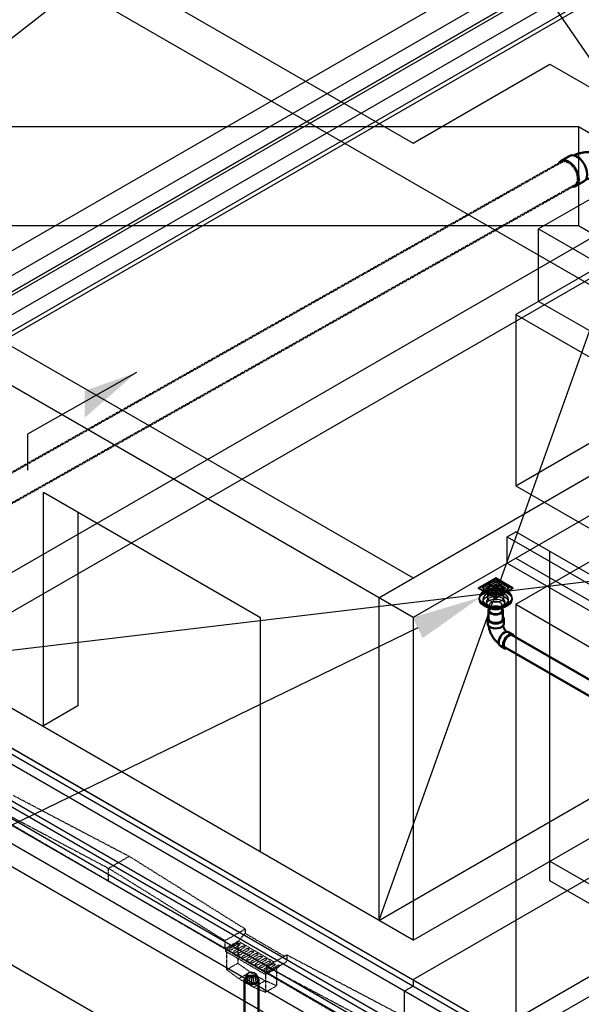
# Model space of a CAD drawing. Header units: inches. Extents: x 169 to 20644, y -1032 to 721.
# Tile 9 of 42: x 642 to 782, y 247 to 491. Entities that reach past the tile are written whole.
import ezdxf
from ezdxf import colors
from ezdxf.entities.mleader import LeaderData, LeaderLine
from ezdxf.math import Vec2, Vec3

# ---------------------------------------------------------------- set-up
doc = ezdxf.new("R2010")
doc.units = ezdxf.units.IN
doc.header["$LTSCALE"] = 0.5
doc.header["$MEASUREMENT"] = 0
doc.linetypes.add('Dot 1_32__2_', pattern=[0.03125, 0, -0.03125])
doc.linetypes.add('HIDDEN2', pattern=[0.1875, 0.125, -0.0625])
for name, color, linetype in [('M-DETL-LIGHT', 1, 'Continuous'), ('M-SECT-PATT', 8, 'Continuous'), ('P-PIPE', 3, 'Continuous'), ('S-ANNO-DIMS', 1, 'Continuous')]:
    doc.layers.add(name, color=color, linetype=linetype)
doc.styles.add('Annotative', font='romans.shx', dxfattribs={"width": 0.8, "height": 0.125})

# ---------------------------------------------------------------- blocks, each defined once
blk = doc.blocks.new('Bend - PVC - Sch 40 - DWV_USACE - Standard-V16-DRAINAGE ISOMETRIC ALTERNATE - PLAN 1')
at = {"layer": 'P-PIPE', "color": 90, "lineweight": 50}
for p, q in [((778.72, 457.45), (776.6, 456.25)), ((787.05, 458.7), (784.05, 458.72)), ((780.15, 449.97), (782.27, 451.17)), ((783.99, 451.51), (786.99, 451.49))]:
    blk.add_line(p, q, dxfattribs=at)
for points in [[(778.72, 457.45, 0), (779.25, 457.61, 0), (779.87, 457.55, 0), (780.53, 457.26, 0), (781.19, 456.78, 0), (781.8, 456.13, 0), (782.33, 455.35, 0), (782.72, 454.5, 0), (782.97, 453.64, 0), (783.05, 452.83, 0)], [(779.62, 457.57, 0), (779.86, 457.67, 0), (780.11, 457.77, 0), (780.37, 457.86, 0), (780.63, 457.95, 0), (780.89, 458.02, 0), (781.16, 458.09, 0), (781.42, 458.16, 0), (781.69, 458.21, 0), (781.96, 458.26, 0), (782.23, 458.31, 0), (782.5, 458.34, 0), (782.77, 458.37, 0), (783.05, 458.4, 0), (783.32, 458.41, 0), (783.6, 458.43, 0), (783.87, 458.43, 0), (784.05, 458.43, 0)], [(784.02, 457.19, 0), (784.01, 456.35, 0), (784, 455.43, 0), (783.99, 454.49, 0), (783.99, 453.6, 0), (783.98, 452.8, 0), (783.98, 452.17, 0), (783.98, 451.73, 0), (783.99, 451.53, 0), (783.99, 451.57, 0), (784, 451.85, 0), (784.01, 452.36, 0), (784.02, 453.05, 0)], [(784.02, 453.22, 0), (784.01, 452.75, 0), (784.01, 452.37, 0), (784, 452.07, 0), (783.99, 451.89, 0), (783.99, 451.81, 0), (783.99, 451.84, 0), (783.98, 451.99, 0), (783.98, 452.24, 0), (783.98, 452.59, 0), (783.98, 453.03, 0), (783.99, 453.54, 0), (783.99, 454.1, 0), (783.99, 454.69, 0), (784, 455.31, 0), (784.01, 455.91, 0), (784.01, 456.49, 0), (784.02, 457.02, 0)], [(784.02, 453.05, 0), (784.03, 453.88, 0), (784.04, 454.8, 0), (784.04, 455.74, 0), (784.05, 456.64, 0), (784.05, 457.43, 0), (784.06, 458.07, 0), (784.05, 458.5, 0), (784.05, 458.71, 0), (784.04, 458.67, 0), (784.04, 458.39, 0), (784.03, 457.88, 0), (784.02, 457.19, 0)], [(784.02, 457.02, 0), (784.02, 457.48, 0), (784.03, 457.87, 0), (784.04, 458.16, 0), (784.04, 458.35, 0), (784.05, 458.43, 0), (784.05, 458.39, 0), (784.05, 458.25, 0), (784.05, 457.99, 0), (784.05, 457.64, 0), (784.05, 457.21, 0), (784.05, 456.7, 0), (784.05, 456.14, 0), (784.04, 455.54, 0), (784.04, 454.93, 0), (784.03, 454.33, 0), (784.02, 453.75, 0), (784.02, 453.22, 0)], [(787.02, 453.02, 0), (787.01, 452.33, 0), (787, 451.83, 0), (786.99, 451.54, 0), (786.99, 451.5, 0), (786.98, 451.71, 0), (786.98, 452.14, 0), (786.98, 452.78, 0), (786.99, 453.57, 0), (786.99, 454.47, 0), (787, 455.41, 0), (787.01, 456.33, 0), (787.02, 457.16, 0)], [(787.02, 457.16, 0), (787.03, 457.85, 0), (787.04, 458.36, 0), (787.04, 458.64, 0), (787.05, 458.68, 0), (787.05, 458.48, 0), (787.06, 458.04, 0), (787.05, 457.41, 0), (787.05, 456.61, 0), (787.04, 455.72, 0), (787.04, 454.78, 0), (787.03, 453.86, 0), (787.02, 453.02, 0)], [(780.92, 451.63, 0), (780.85, 452.44, 0), (780.6, 453.3, 0), (780.2, 454.15, 0), (779.68, 454.93, 0), (779.07, 455.58, 0), (778.41, 456.06, 0), (777.75, 456.35, 0), (777.13, 456.41, 0), (776.6, 456.25, 0), (776.19, 455.87, 0), (776.09, 455.66, 0)], [(783.05, 452.83, 0), (782.95, 452.11, 0), (782.68, 451.55, 0), (782.27, 451.17, 0), (782.27, 451.17, 0)], [(782.74, 451.66, 0), (782.77, 451.67, 0), (782.87, 451.69, 0), (782.98, 451.71, 0), (783.08, 451.73, 0), (783.2, 451.75, 0), (783.31, 451.77, 0), (783.43, 451.78, 0), (783.55, 451.79, 0), (783.67, 451.8, 0), (783.79, 451.8, 0), (783.91, 451.81, 0), (783.99, 451.81, 0)], [(779.25, 449.85, 0), (779.62, 449.81, 0), (780.15, 449.97, 0), (780.56, 450.35, 0), (780.83, 450.91, 0), (780.92, 451.63, 0)]]:
    blk.add_polyline3d(points, dxfattribs=at)
blk = doc.blocks.new('FloorDrain_Rect_USACE - 6_x6_ Strainer - 3_ Drain-1056333-DRAINAGE ISOMETRIC ALTERNATE - PLAN 1')
at = {"layer": 'P-PIPE', "color": 90}
for p, q in [((760.34, 352.78), (756.1, 350.33)), ((756.95, 350.33), (760.34, 352.29)), ((757.79, 350.33), (760.34, 351.8)), ((758.22, 351.39), (760.34, 352.62)), ((764.58, 350.33), (760.34, 352.78)), ((760.34, 352.62), (760.34, 352.78)), ((760.34, 352.62), (762.46, 351.39)), ((760.34, 352.29), (763.73, 350.33)), ((760.34, 351.8), (762.89, 350.33)), ((756.1, 350.17), (758.22, 351.39)), ((756.1, 350.33), (760.34, 347.88)), ((756.1, 350.17), (756.1, 350.33)), ((758.22, 348.94), (756.1, 350.17)), ((760.34, 348.37), (756.95, 350.33)), ((760.34, 348.86), (757.79, 350.33)), ((762.46, 351.55), (758.22, 349.1)), ((758.22, 351.55), (762.46, 349.1)), ((758.31, 349.84), (758.31, 347.92)), ((758.64, 350.33), (760.34, 351.31)), ((760.34, 349.35), (758.64, 350.33)), ((759.49, 350.33), (760.34, 350.82)), ((760.34, 349.84), (759.49, 350.33)), ((760.34, 351.31), (762.04, 350.33)), ((760.34, 350.82), (761.19, 350.33)), ((761.19, 350.33), (760.34, 349.84)), ((762.04, 350.33), (760.34, 349.35)), ((762.89, 350.33), (760.34, 348.86)), ((763.73, 350.33), (760.34, 348.37)), ((760.34, 347.88), (764.58, 350.33)), ((762.37, 347.92), (762.37, 349.84)), ((762.46, 351.39), (764.58, 350.17)), ((764.58, 350.17), (762.46, 348.94)), ((764.58, 350.33), (764.58, 350.17)), ((756.28, 347.92), (756.28, 347.68)), ((756.28, 347.68), (756.28, 347.43)), ((757.13, 347.43), (757.13, 346.79)), ((757.99, 346.79), (757.99, 346.2)), ((760.34, 347.72), (758.22, 348.94)), ((762.46, 348.94), (760.34, 347.72)), ((760.34, 347.72), (760.34, 347.88)), ((762.69, 346.2), (762.69, 346.79)), ((763.55, 346.79), (763.55, 347.43)), ((764.4, 347.68), (764.4, 347.92)), ((764.4, 347.43), (764.4, 347.68)), ((758.84, 346.2), (758.84, 344.72)), ((761.84, 344.72), (761.84, 346.2))]:
    blk.add_line(p, q, dxfattribs=at)
for points in [[(758.22, 351.39, 0), (758.84, 351.67, 0), (759.56, 351.84, 0), (760.34, 351.9, 0), (761.12, 351.84, 0), (761.84, 351.67, 0), (762.46, 351.39, 0)], [(757.47, 349.58, 0), (756.82, 349.09, 0), (756.42, 348.53, 0), (756.28, 347.92, 0), (756.42, 347.31, 0), (756.82, 346.75, 0), (757.47, 346.26, 0), (758.31, 345.89, 0), (759.29, 345.66, 0), (760.34, 345.58, 0), (761.39, 345.66, 0), (762.37, 345.89, 0), (763.21, 346.26, 0)], [(763.21, 346.02, 0), (762.37, 345.64, 0), (761.39, 345.41, 0), (760.34, 345.33, 0), (759.29, 345.41, 0), (758.31, 345.64, 0), (757.47, 346.02, 0), (756.82, 346.5, 0), (756.42, 347.07, 0), (756.28, 347.68, 0), (756.42, 348.28, 0), (756.82, 348.85, 0), (757.47, 349.33, 0)], [(757.47, 349.33, 0), (756.82, 348.85, 0), (756.42, 348.28, 0), (756.28, 347.68, 0), (756.42, 347.07, 0), (756.82, 346.5, 0), (757.47, 346.02, 0), (758.31, 345.64, 0), (759.29, 345.41, 0), (760.34, 345.33, 0), (761.39, 345.41, 0), (762.37, 345.64, 0), (763.21, 346.02, 0)], [(758.22, 348.94, 0), (757.74, 349.3, 0), (757.44, 349.72, 0), (757.34, 350.17, 0), (757.44, 350.61, 0), (757.74, 351.03, 0), (758.22, 351.39, 0)], [(763.21, 346.26, 0), (763.86, 346.75, 0), (764.26, 347.31, 0), (764.4, 347.92, 0), (764.26, 348.53, 0), (763.86, 349.09, 0), (763.21, 349.58, 0), (762.37, 349.95, 0), (761.39, 350.19, 0), (760.34, 350.27, 0), (759.29, 350.19, 0), (758.31, 349.95, 0), (757.47, 349.58, 0)], [(757.47, 349.33, 0), (758.31, 349.71, 0), (759.29, 349.94, 0), (760.34, 350.02, 0), (761.39, 349.94, 0), (762.37, 349.71, 0), (763.21, 349.33, 0), (763.86, 348.85, 0), (764.26, 348.28, 0), (764.4, 347.68, 0), (764.26, 347.07, 0), (763.86, 346.5, 0), (763.21, 346.02, 0)], [(763.21, 346.02, 0), (763.86, 346.5, 0), (764.26, 347.07, 0), (764.4, 347.68, 0), (764.26, 348.28, 0), (763.86, 348.85, 0), (763.21, 349.33, 0), (762.37, 349.71, 0), (761.39, 349.94, 0), (760.34, 350.02, 0), (759.29, 349.94, 0), (758.31, 349.71, 0), (757.47, 349.33, 0)], [(757.47, 349.09, 0), (758.31, 349.46, 0), (759.29, 349.7, 0), (760.34, 349.78, 0), (761.39, 349.7, 0), (762.37, 349.46, 0), (763.21, 349.09, 0), (763.86, 348.6, 0), (764.26, 348.04, 0), (764.4, 347.43, 0), (764.26, 346.82, 0), (763.86, 346.26, 0), (763.21, 345.77, 0)], [(762.61, 346.12, 0), (763.12, 346.5, 0), (763.44, 346.95, 0), (763.55, 347.43, 0), (763.44, 347.91, 0), (763.12, 348.36, 0), (762.61, 348.74, 0), (761.94, 349.04, 0), (761.17, 349.22, 0), (760.34, 349.28, 0), (759.51, 349.22, 0), (758.74, 349.04, 0), (758.07, 348.74, 0)], [(761.78, 349.01, 0), (761.36, 348.82, 0), (760.87, 348.71, 0), (760.34, 348.67, 0), (759.81, 348.71, 0), (759.32, 348.82, 0), (758.9, 349.01, 0), (758.58, 349.25, 0), (758.38, 349.54, 0), (758.31, 349.84, 0), (758.38, 350.14, 0), (758.58, 350.43, 0), (758.9, 350.67, 0)], [(758.9, 350.67, 0), (759.32, 350.86, 0), (759.81, 350.97, 0), (760.34, 351.01, 0), (760.87, 350.97, 0), (761.36, 350.86, 0), (761.78, 350.67, 0), (762.1, 350.43, 0), (762.3, 350.14, 0), (762.37, 349.84, 0), (762.3, 349.54, 0), (762.1, 349.25, 0), (761.78, 349.01, 0)], [(762.46, 351.39, 0), (762.94, 351.03, 0), (763.24, 350.61, 0), (763.34, 350.17, 0), (763.24, 349.72, 0), (762.94, 349.3, 0), (762.46, 348.94, 0)], [(763.21, 345.77, 0), (762.37, 345.4, 0), (761.39, 345.17, 0), (760.34, 345.09, 0), (759.29, 345.17, 0), (758.31, 345.4, 0), (757.47, 345.77, 0), (756.82, 346.26, 0), (756.42, 346.82, 0), (756.28, 347.43, 0), (756.42, 348.04, 0), (756.82, 348.6, 0), (757.47, 349.09, 0)], [(758.07, 348.74, 0), (757.56, 348.36, 0), (757.24, 347.91, 0), (757.13, 347.43, 0), (757.24, 346.95, 0), (757.56, 346.5, 0), (758.07, 346.12, 0), (758.74, 345.83, 0), (759.51, 345.64, 0), (760.34, 345.58, 0), (761.17, 345.64, 0), (761.94, 345.83, 0), (762.61, 346.12, 0)], [(762.61, 345.48, 0), (761.94, 345.18, 0), (761.17, 345, 0), (760.34, 344.94, 0), (759.51, 345, 0), (758.74, 345.18, 0), (758.07, 345.48, 0), (757.56, 345.86, 0), (757.24, 346.31, 0), (757.13, 346.79, 0), (757.24, 347.27, 0), (757.56, 347.71, 0), (758.07, 348.1, 0)], [(758.68, 347.75, 0), (758.3, 347.47, 0), (758.07, 347.14, 0), (757.99, 346.79, 0), (758.07, 346.44, 0), (758.3, 346.11, 0), (758.68, 345.83, 0), (759.16, 345.61, 0), (759.73, 345.48, 0), (760.34, 345.43, 0), (760.95, 345.48, 0), (761.52, 345.61, 0), (762.01, 345.83, 0)], [(762.01, 345.23, 0), (761.52, 345.02, 0), (760.95, 344.88, 0), (760.34, 344.84, 0), (759.73, 344.88, 0), (759.16, 345.02, 0), (758.68, 345.23, 0), (758.3, 345.52, 0), (758.07, 345.84, 0), (757.99, 346.2, 0), (758.07, 346.55, 0), (758.3, 346.88, 0), (758.68, 347.16, 0)], [(758.07, 348.1, 0), (758.74, 348.39, 0), (759.51, 348.58, 0), (760.34, 348.64, 0), (761.17, 348.58, 0), (761.94, 348.39, 0), (762.61, 348.1, 0), (763.12, 347.71, 0), (763.44, 347.27, 0), (763.55, 346.79, 0), (763.44, 346.31, 0), (763.12, 345.86, 0), (762.61, 345.48, 0)], [(762.46, 348.94, 0), (761.84, 348.67, 0), (761.12, 348.49, 0), (760.34, 348.43, 0), (759.56, 348.49, 0), (758.84, 348.67, 0), (758.22, 348.94, 0)], [(761.78, 347.09, 0), (761.36, 346.91, 0), (760.87, 346.79, 0), (760.34, 346.75, 0), (759.81, 346.79, 0), (759.32, 346.91, 0), (758.9, 347.09, 0), (758.58, 347.33, 0), (758.38, 347.62, 0), (758.31, 347.92, 0), (758.38, 348.22, 0), (758.58, 348.51, 0), (758.9, 348.75, 0)], [(762.01, 345.83, 0), (762.38, 346.11, 0), (762.61, 346.44, 0), (762.69, 346.79, 0), (762.61, 347.14, 0), (762.38, 347.47, 0), (762.01, 347.75, 0), (761.52, 347.97, 0), (760.95, 348.1, 0), (760.34, 348.15, 0), (759.73, 348.1, 0), (759.16, 347.97, 0), (758.68, 347.75, 0)], [(758.68, 347.16, 0), (759.16, 347.37, 0), (759.73, 347.51, 0), (760.34, 347.56, 0), (760.95, 347.51, 0), (761.52, 347.37, 0), (762.01, 347.16, 0), (762.38, 346.88, 0), (762.61, 346.55, 0), (762.69, 346.2, 0), (762.61, 345.84, 0), (762.38, 345.52, 0), (762.01, 345.23, 0)], [(761.4, 345.58, 0), (761.09, 345.45, 0), (760.73, 345.36, 0), (760.34, 345.33, 0), (759.95, 345.36, 0), (759.59, 345.45, 0), (759.28, 345.58, 0), (759.04, 345.76, 0), (758.89, 345.97, 0), (758.84, 346.2, 0), (758.89, 346.42, 0), (759.04, 346.63, 0), (759.28, 346.81, 0)], [(758.9, 348.75, 0), (759.32, 348.94, 0), (759.81, 349.05, 0), (760.34, 349.09, 0), (760.87, 349.05, 0), (761.36, 348.94, 0), (761.78, 348.75, 0), (762.1, 348.51, 0), (762.3, 348.22, 0), (762.37, 347.92, 0), (762.3, 347.62, 0), (762.1, 347.33, 0), (761.78, 347.09, 0)], [(759.28, 346.81, 0), (759.59, 346.95, 0), (759.95, 347.03, 0), (760.34, 347.06, 0), (760.73, 347.03, 0), (761.09, 346.95, 0), (761.4, 346.81, 0), (761.64, 346.63, 0), (761.79, 346.42, 0), (761.84, 346.2, 0), (761.79, 345.97, 0), (761.64, 345.76, 0), (761.4, 345.58, 0)], [(761.4, 344.1, 0), (761.09, 343.97, 0), (760.73, 343.88, 0), (760.34, 343.85, 0), (759.95, 343.88, 0), (759.59, 343.97, 0), (759.28, 344.1, 0), (759.04, 344.28, 0), (758.89, 344.49, 0), (758.84, 344.72, 0), (758.89, 344.94, 0), (759.04, 345.15, 0), (759.28, 345.33, 0)], [(759.28, 345.33, 0), (759.59, 345.47, 0), (759.95, 345.55, 0), (760.34, 345.58, 0), (760.73, 345.55, 0), (761.09, 345.47, 0), (761.4, 345.33, 0), (761.64, 345.15, 0), (761.79, 344.94, 0), (761.84, 344.72, 0), (761.79, 344.49, 0), (761.64, 344.28, 0), (761.4, 344.1, 0)]]:
    blk.add_polyline3d(points, dxfattribs=at)
blk = doc.blocks.new('Bend - PVC - Sch 40 - DWV_USACE - Standard-V18-DRAINAGE ISOMETRIC ALTERNATE - PLAN 1')
at = {"layer": 'P-PIPE', "color": 90, "lineweight": 50}
for p, q in [((758.36, 342.62), (758.36, 341.4)), ((762.32, 341.4), (762.32, 342.62)), ((764.56, 338.75), (763.5, 339.36)), ((761.52, 335.93), (762.58, 335.32))]:
    blk.add_line(p, q, dxfattribs=at)
for points in [[(758.5, 343.02, 0), (758.43, 342.92, 0), (758.36, 342.62, 0)], [(758.36, 342.62, 0), (758.43, 342.33, 0), (758.63, 342.05, 0), (758.94, 341.82, 0), (759.35, 341.63, 0), (759.83, 341.52, 0), (760.34, 341.48, 0), (760.85, 341.52, 0), (761.33, 341.63, 0), (761.74, 341.82, 0)], [(761.74, 341.82, 0), (762.05, 342.05, 0), (762.25, 342.33, 0), (762.32, 342.62, 0)], [(762.32, 342.62, 0), (762.25, 342.92, 0), (762.17, 343.03, 0)], [(761.74, 340.59, 0), (761.33, 340.41, 0), (760.85, 340.3, 0), (760.34, 340.26, 0), (759.83, 340.3, 0), (759.35, 340.41, 0), (758.94, 340.59, 0), (758.63, 340.83, 0), (758.43, 341.1, 0), (758.36, 341.4, 0)], [(761.12, 336.47, 0), (761.1, 336.49, 0), (760.97, 336.59, 0), (760.85, 336.69, 0), (760.73, 336.8, 0), (760.61, 336.91, 0), (760.5, 337.02, 0), (760.39, 337.13, 0), (760.28, 337.25, 0), (760.17, 337.38, 0), (760.07, 337.5, 0), (759.97, 337.63, 0), (759.87, 337.76, 0), (759.78, 337.89, 0), (759.69, 338.02, 0), (759.6, 338.16, 0), (759.51, 338.3, 0), (759.43, 338.44, 0), (759.35, 338.58, 0), (759.28, 338.73, 0), (759.2, 338.87, 0), (759.14, 339.02, 0), (759.07, 339.17, 0), (759.01, 339.32, 0), (758.95, 339.47, 0), (758.9, 339.63, 0), (758.85, 339.78, 0), (758.8, 339.93, 0), (758.76, 340.09, 0), (758.72, 340.25, 0), (758.69, 340.4, 0), (758.66, 340.56, 0), (758.64, 340.72, 0), (758.63, 340.79, 0)], [(762.32, 341.4, 0), (762.25, 341.1, 0), (762.05, 340.83, 0), (761.74, 340.59, 0)], [(763.02, 339.45, 0), (762.99, 339.48, 0), (762.94, 339.53, 0), (762.89, 339.58, 0), (762.84, 339.64, 0), (762.79, 339.7, 0), (762.74, 339.76, 0), (762.7, 339.82, 0), (762.65, 339.89, 0), (762.6, 339.96, 0), (762.56, 340.02, 0), (762.52, 340.09, 0), (762.48, 340.17, 0), (762.44, 340.24, 0), (762.4, 340.31, 0), (762.36, 340.38, 0), (762.33, 340.46, 0), (762.3, 340.53, 0), (762.27, 340.6, 0), (762.24, 340.67, 0), (762.22, 340.74, 0), (762.19, 340.81, 0), (762.17, 340.88, 0), (762.16, 340.93, 0)], [(762.51, 339.26, 0), (762.87, 339.42, 0), (763.21, 339.45, 0), (763.5, 339.36, 0)], [(761.52, 335.93, 0), (761.29, 336.14, 0), (761.15, 336.45, 0), (761.11, 336.84, 0), (761.15, 337.29, 0), (761.29, 337.76, 0), (761.52, 338.22, 0), (761.81, 338.64, 0), (762.14, 339, 0), (762.51, 339.26, 0)], [(763.57, 338.65, 0), (763.2, 338.39, 0), (762.87, 338.03, 0), (762.58, 337.61, 0), (762.36, 337.14, 0), (762.22, 336.67, 0), (762.17, 336.23, 0), (762.22, 335.84, 0), (762.36, 335.53, 0), (762.58, 335.32, 0)], [(764.56, 338.75, 0), (764.27, 338.84, 0), (763.93, 338.81, 0), (763.57, 338.65, 0)], [(764.84, 338.4, 0), (764.78, 338.54, 0), (764.56, 338.75, 0)], [(762.58, 335.32, 0), (762.86, 335.23, 0)]]:
    blk.add_polyline3d(points, dxfattribs=at)
blk = doc.blocks.new('Mechanical_Box_H_rvt-1-DRAINAGE ISOMETRIC')
blk.add_line((699.81, 254.19), (699.81, 252.17))
at = {"layer": 'M-DETL-LIGHT', "linetype": 'HIDDEN2'}
for p, q in [((640.69, 298.87), (669.45, 283.75)), ((635.66, 295.99), (664.35, 280.77)), ((693.18, 260.79), (635.38, 294.49)), ((664.35, 280.77), (669.45, 283.75)), ((698.2, 265.72), (669.45, 283.75)), ((664.35, 277.54), (664.35, 280.77)), ((693.18, 262.84), (664.35, 280.77)), ((698.2, 265.66), (693.18, 262.79)), ((696.5, 262.69), (698.2, 264.64)), ((698.2, 265.66), (698.2, 264.64)), ((707.96, 258.95), (698.2, 264.64)), ((693.18, 262.79), (693.18, 260.79)), ((696.5, 262.69), (693.18, 260.79)), ((696.7, 262.57), (693.38, 260.68)), ((696.49, 262.09), (694.46, 260.93)), ((696.93, 261.74), (694.88, 260.57)), ((697.57, 261.47), (695.54, 260.31)), ((696.4, 262.01), (696.4, 257.25)), ((705.41, 257.49), (696.5, 262.69)), ((703.54, 254.75), (693.18, 260.79)), ((693.38, 260.68), (693.38, 260.17)), ((703.26, 254.41), (693.38, 260.17)), ((693.62, 260.03), (693.62, 255.63)), ((698, 261.11), (695.95, 259.94)), ((698.64, 260.84), (696.61, 259.68)), ((699.07, 260.49), (697.03, 259.31)), ((699.71, 260.21), (697.68, 259.05)), ((700.15, 259.86), (698.1, 258.69)), ((700.79, 259.59), (698.76, 258.43)), ((701.22, 259.23), (699.17, 258.06)), ((701.86, 258.96), (699.83, 257.8)), ((708.57, 259.3), (703.54, 256.42)), ((708.57, 259.3), (737.33, 244.18)), ((708.57, 259.3), (708.57, 257.62)), ((693.62, 255.63), (696.4, 257.25)), ((699.42, 255.02), (696.4, 257.25)), ((702.3, 258.61), (700.25, 257.44)), ((702.94, 258.34), (700.91, 257.18)), ((703.37, 257.98), (701.32, 256.81)), ((704.01, 257.71), (701.98, 256.55)), ((704.44, 257.36), (702.4, 256.18)), ((705.08, 257.08), (703.05, 255.92)), ((706.58, 256.81), (703.26, 254.92)), ((705.52, 256.73), (703.47, 255.56)), ((708.57, 257.62), (703.54, 254.75)), ((703.54, 256.42), (732.23, 241.2)), ((703.54, 256.42), (703.54, 254.75)), ((706.58, 256.81), (706.58, 256.31)), ((696.65, 253.4), (693.62, 255.63)), ((696.65, 253.4), (699.42, 255.02)), ((703.11, 252.88), (699.42, 255.02)), ((703.23, 254.43), (703.23, 250.03)), ((706.58, 256.31), (703.26, 254.41)), ((761.06, 221.22), (703.26, 254.92)), ((703.26, 254.92), (703.26, 254.41)), ((706.01, 255.98), (706.01, 251.65)), ((700.33, 251.26), (696.65, 253.4)), ((700.33, 251.26), (703.11, 252.88)), ((706.01, 251.65), (703.11, 252.88)), ((703.23, 250.03), (706.01, 251.65)), ((703.23, 250.03), (700.33, 251.26))]:
    blk.add_line(p, q, dxfattribs=at)
at = {"layer": 'M-DETL-LIGHT', "linetype": 'Continuous'}
blk.add_line((699.81, 254.23), (699.81, 252.32), dxfattribs=at)
at = {"layer": 'M-DETL-LIGHT', "color": 1, "linetype": 'Continuous'}
for centre, radius, start, end in [((699.99, 253.28), 1.78, 95.745, 183.3375), ((699.96, 253.22), 1.67, 129.6759, 176.1977), ((700.5, 252.8), 2.13, 131.7697, 173.1765), ((701.44, 252.59), 2.73, 141.495, 179.1974), ((705.6, 251.99), 6.43, 159.6343, 176.2953), ((699.64, 253.28), 1.78, 356.6625, 84.255), ((694.02, 251.99), 6.43, 3.7047, 20.3657), ((698.19, 252.59), 2.73, 0.8026, 38.505), ((699.13, 252.8), 2.13, 6.8235, 48.2303), ((699.67, 253.22), 1.67, 3.8023, 50.3241)]:
    blk.add_arc(centre, radius, start, end, dxfattribs=at)
at = {"layer": 'M-DETL-LIGHT', "linetype": 'HIDDEN2', "extrusion": (0, 0, -1)}
for centre, start_param, end_param in [((696.69, 261.9), 4.095331, 7.203451), ((697.76, 261.28), 4.095331, 7.203451), ((694.69, 260.76), 0.920266, 4.095331), ((695.76, 260.13), 0.920266, 4.095331), ((696.84, 259.51), 0.920266, 4.095331), ((697.91, 258.88), 0.920266, 4.095331), ((698.84, 260.65), 4.095331, 7.203451), ((699.91, 260.03), 4.095331, 7.203451), ((700.98, 259.4), 4.095331, 7.203451), ((702.06, 258.77), 4.095331, 7.203451), ((698.99, 258.26), 0.920266, 4.095331), ((700.06, 257.63), 0.920266, 4.095331), ((701.13, 257), 0.920266, 4.095331), ((702.21, 256.38), 0.920266, 4.095331), ((703.13, 258.15), 4.095331, 7.203451), ((704.21, 257.52), 4.095331, 7.203451), ((705.28, 256.89), 4.095331, 7.203451), ((703.28, 255.75), 0.920266, 4.095331)]:
    blk.add_ellipse(centre, major_axis=(0.355, 0.042), ratio=0.675017, start_param=start_param, end_param=end_param, dxfattribs=at)
at = {"layer": 'M-DETL-LIGHT', "linetype": 'HIDDEN2'}
blk.add_ellipse((699.81, 253.18), major_axis=(1.6, 0), ratio=0.6329, start_param=0, end_param=3.141593, dxfattribs=at)
at = {"layer": 'M-DETL-LIGHT', "extrusion": (0, 0, -1)}
blk.add_ellipse((699.81, 253.18), major_axis=(1.6, 0), ratio=0.6329, start_param=0, end_param=3.141593, dxfattribs=at)
at = {"layer": 'P-PIPE', "color": 90, "linetype": 'HIDDEN2', "lineweight": 50}
for p, q in [((776.74, 455.99), (615.87, 365.05)), ((619.13, 359.28), (780, 450.22))]:
    blk.add_line(p, q, dxfattribs=at)
at = {"layer": 'P-PIPE', "color": 90, "lineweight": 50}
for p, q in [((758.58, 344.71), (758.58, 342.62)), ((762.08, 342.62), (762.08, 344.71)), ((821.88, 305.38), (764.43, 338.55)), ((762.68, 335.51), (820.13, 302.34)), ((698.06, 253.1), (698.06, 222.97)), ((701.56, 222.97), (701.56, 253.02))]:
    blk.add_line(p, q, dxfattribs=at)
at = {"layer": 'P-PIPE', "color": 90, "linetype": 'Dot 1_32__2_', "lineweight": 50}
for points in [[(776.73, 455.98, 0), (777.22, 456.14, 0), (777.78, 456.08, 0), (778.39, 455.83, 0)], [(778.39, 455.83, 0), (779, 455.38, 0), (779.56, 454.78, 0), (780.04, 454.07, 0), (780.41, 453.29, 0), (780.63, 452.5, 0), (780.71, 451.75, 0)], [(780.71, 451.75, 0), (780.62, 451.1, 0), (780.38, 450.58, 0), (780.01, 450.23, 0)]]:
    blk.add_polyline3d(points, dxfattribs=at)
at = {"layer": 'P-PIPE', "color": 90, "lineweight": 50}
for points in [[(759.09, 345.43, 0), (758.82, 345.22, 0), (758.64, 344.97, 0), (758.58, 344.71, 0), (758.64, 344.45, 0), (758.82, 344.21, 0), (759.09, 344, 0)], [(761.57, 345.43, 0), (761.21, 345.59, 0), (760.78, 345.69, 0), (760.33, 345.72, 0), (759.88, 345.69, 0), (759.46, 345.59, 0), (759.09, 345.43, 0)], [(761.57, 344, 0), (761.85, 344.21, 0), (762.02, 344.45, 0), (762.08, 344.71, 0), (762.02, 344.97, 0), (761.85, 345.22, 0), (761.57, 345.43, 0)], [(759.09, 341.9, 0), (758.82, 342.11, 0), (758.64, 342.36, 0), (758.58, 342.62, 0), (758.59, 342.65, 0)], [(759.09, 344, 0), (759.46, 343.84, 0), (759.88, 343.73, 0), (760.33, 343.7, 0), (760.78, 343.73, 0), (761.21, 343.84, 0), (761.57, 344, 0)], [(761.57, 341.9, 0), (761.21, 341.74, 0), (760.78, 341.64, 0), (760.33, 341.61, 0), (759.88, 341.64, 0), (759.46, 341.74, 0), (759.09, 341.9, 0)], [(762.07, 342.65, 0), (762.08, 342.62, 0), (762.02, 342.36, 0), (761.85, 342.11, 0), (761.57, 341.9, 0)], [(762.32, 336.32, 0), (762.36, 336.71, 0), (762.49, 337.13, 0), (762.68, 337.54, 0), (762.94, 337.91, 0), (763.24, 338.23, 0), (763.56, 338.46, 0)], [(763.56, 338.46, 0), (763.88, 338.6, 0), (764.18, 338.63, 0), (764.43, 338.55, 0)], [(762.68, 335.51, 0), (762.49, 335.7, 0), (762.36, 335.97, 0), (762.32, 336.32, 0)], [(701.05, 253.77, 0), (700.69, 253.93, 0), (700.27, 254.04, 0), (699.81, 254.07, 0), (699.36, 254.04, 0), (698.94, 253.93, 0), (698.58, 253.77, 0)], [(698.58, 253.77, 0), (698.3, 253.56, 0), (698.12, 253.32, 0), (698.06, 253.06, 0), (698.12, 252.8, 0), (698.3, 252.55, 0), (698.58, 252.35, 0)], [(698.58, 252.35, 0), (698.94, 252.18, 0), (699.36, 252.08, 0), (699.81, 252.05, 0), (700.27, 252.08, 0), (700.69, 252.18, 0), (701.05, 252.35, 0)], [(701.05, 252.35, 0), (701.33, 252.55, 0), (701.5, 252.8, 0), (701.56, 253.06, 0), (701.5, 253.32, 0), (701.33, 253.56, 0), (701.05, 253.77, 0)]]:
    blk.add_polyline3d(points, dxfattribs=at)
for name in ['Bend - PVC - Sch 40 - DWV_USACE - Standard-V16-DRAINAGE ISOMETRIC ALTERNATE - PLAN 1', 'FloorDrain_Rect_USACE - 6_x6_ Strainer - 3_ Drain-1056333-DRAINAGE ISOMETRIC ALTERNATE - PLAN 1', 'Bend - PVC - Sch 40 - DWV_USACE - Standard-V18-DRAINAGE ISOMETRIC ALTERNATE - PLAN 1']:
    blk.add_blockref(name, (-0.01, -0.01), dxfattribs=at)

msp = doc.modelspace()

# ---------------------------------------------------------------- hatches: boundary and pattern name
at = {"layer": 'S-ANNO-DIMS', "lineweight": -3}
h = msp.add_hatch(color=256, dxfattribs=at)
h.dxf.hatch_style = 1
h.paths.add_polyline_path([(671.29, 403.75), (658.43, 392.49), (658.43, 399.16)])

# ---------------------------------------------------------------- linework, layer by layer
at = {"layer": 'M-SECT-PATT', "lineweight": -3}
for p, q in [((478.91, 611.2), (739.83, 460.56)), ((2402.95, -509.44), (470.43, 606.3)), ((789.33, 519.87), (611.14, 416.99)), ((806.81, 519.87), (628.62, 416.99)), ((628.62, 416.99), (806.81, 519.87)), ((611.14, 410.94), (780.85, 508.91)), ((611.14, 406.03), (789.33, 508.91)), ((628.62, 407.19), (806.81, 510.07)), ((806.81, 508.91), (628.62, 406.04)), ((789.33, 504.02), (619.63, 406.04)), ((739.83, 460.56), (773.78, 480.15)), ((773.78, 480.15), (807.72, 460.56)), ((780.85, 464.64), (380.62, 464.64)), ((943.48, 370.74), (780.85, 464.64)), ((780.85, 464.64), (780.85, 440.14)), ((739.83, 262.96), (395.47, 461.78)), ((807.72, 460.56), (770.95, 439.33)), ((386.99, 456.88), (765.29, 238.47)), ((731.35, 347.88), (918.02, 455.66)), ((351.63, 447.9), (714.38, 238.47)), ((918.02, 445.86), (739.83, 342.98)), ((807.72, 442.59), (765.29, 418.1)), ((380.62, 440.14), (780.85, 440.14)), ((789.33, 440.14), (611.14, 337.27)), ((780.85, 440.14), (943.48, 346.25)), ((770.95, 421.36), (770.95, 439.33)), ((770.95, 439.33), (991.56, 311.95)), ((619.63, 332.37), (789.33, 430.35)), ((789.33, 430.35), (731.35, 267.86)), ((939.24, 84.15), (351.63, 423.41)), ((1028.33, 272.76), (770.95, 421.36)), ((765.29, 418.1), (985.91, 290.73)), ((765.29, 418.1), (765.29, 375.64)), ((628.62, 416.99), (739.83, 352.78)), ((739.83, 342.98), (628.62, 407.19)), ((476.79, 405.04), (765.11, 238.58)), ((765.11, 236.94), (476.79, 403.41)), ((762.99, 235.72), (474.67, 402.18)), ((765.29, 375.64), (807.72, 400.14)), ((749.91, 229.8), (461.59, 396.26)), ((466.89, 397.69), (755.21, 231.23)), ((749.91, 228.17), (461.59, 394.63)), ((762.99, 225.1), (474.67, 391.57)), ((466.89, 387.08), (755.21, 220.61)), ((648.23, 316.14), (648.23, 373.93)), ((702.02, 342.88), (648.23, 373.93)), ((765.29, 375.64), (985.91, 248.27)), ((656.71, 369.03), (656.71, 321.03)), ((739.84, 253.17), (943.48, 370.74)), ((765.29, 346.25), (807.72, 370.74)), ((901.05, 365.84), (619.63, 332.37)), ((731.35, 267.86), (901.05, 365.84)), ((739.83, 262.96), (918.02, 365.84)), ((763.17, 362.99), (765.29, 364.21)), ((990.15, 234.39), (765.29, 364.21)), ((763.17, 356.45), (763.17, 362.99)), ((763.17, 362.99), (988.03, 233.16)), ((773.78, 277.66), (773.78, 359.31)), ((765.29, 357.68), (985.91, 230.3)), ((763.17, 356.45), (983.79, 229.08)), ((731.35, 347.88), (731.35, 267.86)), ((943.48, 346.25), (714.38, 213.97)), ((765.29, 346.25), (765.29, 238.47)), ((765.29, 346.25), (985.91, 218.87)), ((702.02, 284.8), (702.02, 342.88)), ((739.83, 342.98), (739.83, 262.96)), ((656.71, 321.03), (648.23, 316.14)), ((773.78, 282.56), (2187.99, -533.94)), ((799.23, 262.96), (773.78, 277.66)), ((693.16, 196.83), (820.44, 270.31)), ((739.84, 251.54), (737.72, 250.31)), ((739.84, 253.17), (739.84, 251.54)), ((737.72, 239.7), (737.72, 250.31))]:
    msp.add_line(p, q, dxfattribs=at)
at = {"layer": 'S-ANNO-DIMS', "lineweight": -3}
msp.add_lwpolyline([(671.3, 403.76), (644.22, 388.45), (644.22, 379.5)], dxfattribs=at)

# ---------------------------------------------------------------- block references
at = {"layer": 'P-PIPE', "lineweight": -3}
msp.add_blockref('Mechanical_Box_H_rvt-1-DRAINAGE ISOMETRIC', (0, 0), dxfattribs=at)

# ---------------------------------------------------------------- leaders
at = {"layer": 'S-ANNO-DIMS', "lineweight": -3}
ml = msp.add_multileader_mtext('Standard', dxfattribs=at)
ml.set_content('\\pxt14;MECHANICAL ROOM\\P\\ptz;VENTILATION PIPES\\PREF: S405A AND S707A', color=2, style='Annotative')
ml.set_leader_properties()
ml.build(insert=Vec2(0, 0))
ml.multileader.update_dxf_attribs({"text_right_attachment_type": 3, "dogleg_length": 0.125, "arrow_head_size": 17.28, "scale": 96})
ctx = ml.context
ctx.base_point, ctx.scale, ctx.char_height, ctx.arrow_head_size, ctx.landing_gap_size, ctx.plane_origin = Vec3(710.95, 701.91), 96, 12, 17.28, 8.64, Vec3(1000.29, 289.99)
ctx.right_attachment = 3
notes = []
notes.append((ctx, [(1, (1, 1, 0), (915.31, 661.91), (-1, 0), 12, [(0, [(915.51, 402.19), (876.82, 380.45)], 0, [])])]))
ctx.mtext.insert, ctx.mtext.width, ctx.mtext.flow_direction = Vec3(719.59, 707.91), 200.7612, 5
ml = msp.add_multileader_mtext('Standard', dxfattribs=at)
ml.set_content('6" %%C PERF.\\PFDN. DRAIN', color=2, style='Annotative')
ml.set_leader_properties()
ml.build(insert=Vec2(0, 0))
ml.multileader.update_dxf_attribs({"dogleg_length": 0.125, "arrow_head_size": 17.28, "scale": 96})
ctx = ml.context
ctx.base_point, ctx.scale, ctx.char_height, ctx.arrow_head_size, ctx.landing_gap_size, ctx.plane_origin = Vec3(621.46, 558.28), 96, 12, 17.28, 8.64, Vec3(627.23, 548.4)
ctx.text_align_type = 1
notes.append((ctx, [(1, (1, 1, 0), (731.19, 558.28), (-1, 0), 12, [(0, [(536.89, 405.28)], 0, []), (1, [(883.32, 336.11)], 0, [])])]))
ctx.mtext.insert, ctx.mtext.alignment, ctx.mtext.flow_direction = Vec3(670.32, 564.28), 2, 5
ml = msp.add_multileader_mtext('Standard', dxfattribs=at)
ml.set_content('3" %%C DRAIN\\PIN MECHANICAL ROOM', color=2, style='Annotative')
ml.set_leader_properties()
ml.build(insert=Vec2(0, 0))
ml.multileader.update_dxf_attribs({"text_right_attachment_type": 3, "dogleg_length": 0.125, "arrow_head_size": 17.28, "scale": 96})
ctx = ml.context
ctx.base_point, ctx.scale, ctx.char_height, ctx.arrow_head_size, ctx.landing_gap_size, ctx.plane_origin = Vec3(319.83, 248.32), 96, 12, 17.28, 8.64, Vec3(362.29, 213.54)
ctx.right_attachment = 3
notes.append((ctx, [(1, (1, 1, 0), (505.91, 226.03), (-1, 0), 12, [(0, [(756.54, 347.98)], 0, [])])]))
ctx.mtext.insert, ctx.mtext.width, ctx.mtext.flow_direction = Vec3(328.47, 254.32), 183.1805, 5
for ctx, leaders in notes:
    for number, flags, end, landing, length, lines in leaders:
        leader = LeaderData()
        leader.index, (leader.has_last_leader_line, leader.has_dogleg_vector, leader.attachment_direction) = number, flags
        leader.last_leader_point, leader.dogleg_vector, leader.dogleg_length = Vec3(end), Vec3(landing), length
        for number, points, colour, breaks in lines:
            line = LeaderLine()
            line.index, line.vertices, line.color, line.breaks = number, Vec3.list(points), colors.encode_raw_color(colour), breaks
            leader.lines.append(line)
        ctx.leaders.append(leader)

doc.saveas('drawing.dxf')
